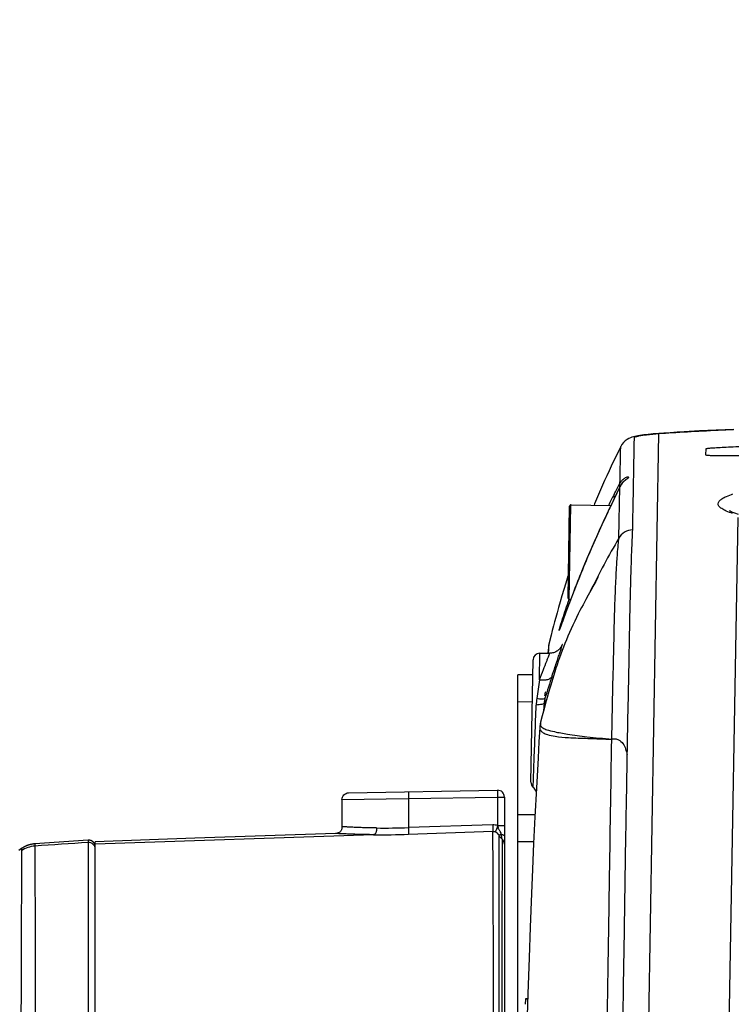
# Model space of a CAD drawing. Header units: millimetres. Extents: x 5828 to 6704, y 123 to 421.
# Tile 224 of 256: x 6447.06 to 6449.69, y 275.88 to 279.51. Entities that reach past the tile are written whole.
import ezdxf

# ---------------------------------------------------------------- set-up
doc = ezdxf.new("R2010")
doc.units = ezdxf.units.MM
doc.layers.add('外形图', color=7, linetype='Continuous')
doc.layers.add('尺寸标注', color=7, linetype='Continuous')
doc.styles.add('微软雅黑', font='msyh.ttc', dxfattribs={"height": 1.5})
doc.dimstyles.new('尺寸标注_1_20比例', dxfattribs={"dimtxt": 1.5, "dimasz": 1.25, "dimexe": 0.5, "dimexo": 0.4, "dimgap": 0.5, "dimtad": 1, "dimdec": 1, "dimlfac": 20, "dimdsep": 46, "dimtxsty": '微软雅黑', "dimcen": 0.09, "dimadec": 0, "dimazin": 0, "dimtp": 0.01, "dimtm": 0.01, "dimtfac": 1, "dimtdec": 1, "dimtofl": 0, "dimtmove": 0, "dimatfit": 3, "dimfxl": 1, "dimtolj": 1, "dimarcsym": 0})

# ---------------------------------------------------------------- blocks, each defined once
blk = doc.blocks.new('*D1094')
at = {"layer": 'Defpoints', "color": 0}
for p in [(6458.0147, 282.1502), (6446.1521, 270.8153), (6458.0147, 270.6863)]:
    blk.add_point(p, dxfattribs=at)
at = {"layer": '尺寸标注', "color": 0, "lineweight": -2}
for p, q in [((6446.1521, 271.2153), (6446.1521, 282.6502)), ((6458.0147, 271.0863), (6458.0147, 282.6502)), ((6447.4021, 282.1502), (6456.7647, 282.1502))]:
    blk.add_line(p, q, dxfattribs=at)
at = {"layer": '尺寸标注', "color": 0}
for points in [[(6447.4021, 282.3585), (6447.4021, 281.9418), (6446.1521, 282.1502)], [(6456.7647, 281.9418), (6456.7647, 282.3585), (6458.0147, 282.1502)]]:
    blk.add_solid(points, dxfattribs=at)
at = {"layer": '尺寸标注', "color": 0, "insert": (6452.2031, 283.4218), "char_height": 1.5, "attachment_point": 5, "style": '微软雅黑'}
blk.add_mtext('\\A1;{\\fAlibaba PuHuiTi 3.0 55 Regular|b0|i0|c134|p18;237.4}', dxfattribs=at)
blk = doc.blocks.new('*D1095')
at = {"layer": 'Defpoints', "color": 0}
for p in [(6458.6099, 287.4405), (6445.5413, 244.9578), (6458.6099, 244.9009)]:
    blk.add_point(p, dxfattribs=at)
at = {"layer": '尺寸标注', "color": 0, "lineweight": -2}
for p, q in [((6445.5413, 245.3578), (6445.5413, 287.9405)), ((6458.6099, 245.3009), (6458.6099, 287.9405)), ((6446.7913, 287.4405), (6457.3599, 287.4405))]:
    blk.add_line(p, q, dxfattribs=at)
at = {"layer": '尺寸标注', "color": 0}
for points in [[(6446.7913, 287.6488), (6446.7913, 287.2322), (6445.5413, 287.4405)], [(6457.3599, 287.2322), (6457.3599, 287.6488), (6458.6099, 287.4405)]]:
    blk.add_solid(points, dxfattribs=at)
at = {"layer": '尺寸标注', "color": 0, "insert": (6451.8537, 288.7121), "char_height": 1.5, "attachment_point": 5, "style": '微软雅黑'}
blk.add_mtext('\\A1;{\\fAlibaba PuHuiTi 3.0 55 Regular|b0|i0|c134|p18;260}', dxfattribs=at)

msp = doc.modelspace()

# ---------------------------------------------------------------- linework, layer by layer
at = {"layer": '外形图', "linetype": 'ByBlock'}
for p, q in [((6449.384, 275.8164), (6449.4219, 277.9843)), ((6449.422, 277.9843), (6449.4218, 277.9845)), ((6449.4218, 277.9844), (6449.4219, 277.9844)), ((6449.5721, 277.9938), (6449.5153, 277.9908)), ((6449.6329, 277.9967), (6449.5721, 277.9938)), ((6449.6979, 277.9994), (6449.6329, 277.9967)), ((6449.3514, 277.977), (6449.3389, 277.9748)), ((6449.3389, 277.9748), (6449.3392, 277.9749)), ((6449.3394, 277.9738), (6449.3398, 277.974)), ((6449.5955, 277.9047), (6449.5959, 277.9286)), ((6449.2775, 277.7877), (6449.2438, 277.7174)), ((6449.2736, 277.598), (6449.2778, 277.7877)), ((6449.2796, 277.7918), (6449.2775, 277.7877)), ((6449.2779, 277.7884), (6449.2775, 277.7877)), ((6449.2777, 277.7881), (6449.2775, 277.7877)), ((6449.2779, 277.7884), (6449.2777, 277.7881)), ((6449.2778, 277.7877), (6449.2779, 277.7884)), ((6449.2558, 277.7424), (6449.2556, 277.7421)), ((6449.2558, 277.7424), (6449.2556, 277.7421)), ((6449.0862, 277.3768), (6449.0922, 277.7168)), ((6449.0911, 277.3717), (6449.0972, 277.7217)), ((6449.0972, 277.7217), (6449.2446, 277.7191)), ((6449.2324, 277.6933), (6449.2216, 277.6703)), ((6449.2438, 277.7174), (6449.2324, 277.6933)), ((6449.2216, 277.6703), (6449.2113, 277.648)), ((6449.6353, 273.1476), (6449.7144, 277.6749)), ((6449.2015, 277.6264), (6449.1921, 277.6055)), ((6449.2113, 277.648), (6449.2015, 277.6264)), ((6449.1831, 277.5852), (6449.1745, 277.5655)), ((6449.1921, 277.6055), (6449.1831, 277.5852)), ((6449.1663, 277.5466), (6449.1585, 277.5284)), ((6449.1745, 277.5655), (6449.1663, 277.5466)), ((6449.1585, 277.5284), (6449.1476, 277.5024)), ((6449.1376, 277.4781), (6449.1283, 277.4552)), ((6449.1476, 277.5024), (6449.1376, 277.4781)), ((6449.1283, 277.4552), (6449.1198, 277.4339)), ((6449.1963, 277.4529), (6449.1888, 277.4393)), ((6449.1979, 277.4559), (6449.1963, 277.4529)), ((6449.0706, 277.4088), (6449.0636, 277.3857)), ((6449.0781, 277.4329), (6449.0706, 277.4088)), ((6449.1119, 277.4141), (6449.1048, 277.3957)), ((6449.1198, 277.4339), (6449.1119, 277.4141)), ((6449.0572, 277.3637), (6449.0512, 277.3431)), ((6449.0636, 277.3857), (6449.0572, 277.3637)), ((6449.0964, 277.3738), (6449.0892, 277.3546)), ((6449.0911, 277.3717), (6449.0956, 277.3717)), ((6449.1048, 277.3957), (6449.0964, 277.3738)), ((6449.152, 277.3722), (6449.1418, 277.3532)), ((6449.161, 277.3888), (6449.152, 277.3722)), ((6449.0512, 277.3431), (6449.0458, 277.3237)), ((6449.0892, 277.3546), (6449.0579, 277.2693)), ((6449.0409, 277.3059), (6449.0365, 277.2896)), ((6449.0458, 277.3237), (6449.0409, 277.3059)), ((6449.0283, 277.2585), (6449.0238, 277.2406)), ((6449.0327, 277.2754), (6449.0283, 277.2585)), ((6449.0365, 277.2896), (6449.0327, 277.2754)), ((6449.0556, 277.2632), (6449.0553, 277.2627)), ((6449.0558, 277.264), (6449.0556, 277.2632)), ((6449.0562, 277.2649), (6449.0558, 277.264)), ((6449.0568, 277.2665), (6449.0562, 277.2649)), ((6449.0579, 277.2693), (6449.0568, 277.2665)), ((6449.0238, 277.2406), (6449.0157, 277.208)), ((6449.0137, 277.1956), (6449.012, 277.174)), ((6449.0132, 277.189), (6449.0124, 277.1792)), ((6449.0127, 277.1824), (6449.0124, 277.1792)), ((6449.0138, 277.1824), (6449.0135, 277.1792)), ((6449.0137, 277.1959), (6449.0137, 277.1957)), ((6449.0142, 277.1889), (6449.0138, 277.1824)), ((6449.0147, 277.1956), (6449.0142, 277.1889)), ((6449.0148, 277.1965), (6449.0147, 277.1956)), ((6449.0157, 277.2079), (6449.0148, 277.1965)), ((6448.9494, 276.6987), (6448.9572, 277.1495)), ((6448.9805, 277.076), (6448.9822, 277.174)), ((6448.9822, 277.174), (6449.0186, 277.174)), ((6449.0134, 277.178), (6449.0131, 277.1741)), ((6449.0135, 277.1792), (6449.0134, 277.178)), ((6448.9563, 277.0948), (6448.9016, 277.0939)), ((6448.9016, 273.9646), (6448.9016, 277.0939)), ((6449.0012, 277.008), (6448.9988, 276.9726)), ((6449.0092, 277.0109), (6449.0034, 276.9897)), ((6448.9545, 276.9948), (6448.9016, 276.9939)), ((6448.998, 276.9908), (6448.9959, 276.9615)), ((6448.998, 276.9908), (6448.998, 276.991)), ((6448.991, 276.9429), (6448.9852, 276.9199)), ((6448.9956, 276.9604), (6448.991, 276.9429)), ((6448.9694, 276.6763), (6448.964, 276.5711)), ((6448.2517, 276.6343), (6448.4973, 276.6381)), ((6448.2763, 276.6593), (6448.8262, 276.6689)), ((6448.4973, 276.6381), (6448.8262, 276.6439)), ((6448.4973, 276.6381), (6448.4973, 276.5311)), ((6448.8262, 276.6439), (6448.8262, 276.5385)), ((6448.8262, 276.6439), (6448.8516, 276.6439)), ((6448.8516, 276.6439), (6448.8516, 276.4999)), ((6448.2517, 276.6343), (6448.2517, 276.5345)), ((6448.9016, 276.5788), (6448.9645, 276.5798)), ((6448.964, 276.5711), (6448.9592, 276.4718)), ((6448.8083, 276.541), (6448.4973, 276.5311)), ((6448.8262, 276.5385), (6448.8516, 276.5385)), ((6448.3687, 276.5048), (6447.3416, 276.47)), ((6447.7084, 276.4916), (6447.3416, 276.4787)), ((6448.2287, 276.5095), (6447.7084, 276.4916)), ((6448.2342, 276.5101), (6448.2276, 276.5095)), ((6448.2292, 276.5095), (6448.2287, 276.5095)), ((6448.2296, 276.5096), (6448.2293, 276.5096)), ((6448.2298, 276.5096), (6448.2297, 276.5096)), ((6448.2301, 276.5096), (6448.2299, 276.5096)), ((6448.2303, 276.5096), (6448.2301, 276.5096)), ((6448.2305, 276.5096), (6448.2304, 276.5096)), ((6448.2308, 276.5096), (6448.2306, 276.5096)), ((6448.2309, 276.5096), (6448.2308, 276.5096)), ((6448.2311, 276.5097), (6448.2309, 276.5096)), ((6448.2314, 276.5097), (6448.2311, 276.5097)), ((6448.2315, 276.5097), (6448.2314, 276.5097)), ((6448.2317, 276.5097), (6448.2316, 276.5097)), ((6448.2319, 276.5097), (6448.2318, 276.5097)), ((6448.2326, 276.5098), (6448.2323, 276.5098)), ((6448.8087, 276.5161), (6448.4977, 276.5062)), ((6448.8516, 276.4997), (6448.8516, 270.2569)), ((6447.1185, 276.4711), (6447.1184, 276.4627)), ((6447.315, 276.4846), (6447.1185, 276.4711)), ((6447.315, 276.4846), (6447.315, 276.476)), ((6447.3416, 261.0672), (6447.3416, 276.4787)), ((6448.8516, 276.4742), (6448.8516, 276.4803)), ((6448.9016, 276.4794), (6448.9596, 276.4803)), ((6448.9592, 276.4718), (6448.955, 276.3776)), ((6447.069, 276.4538), (6447.0689, 276.4455)), ((6448.955, 276.3776), (6448.9512, 276.2882)), ((6448.9512, 276.2882), (6448.9464, 276.1635)), ((6448.9464, 276.1635), (6448.9423, 276.0504)), ((6448.9423, 276.0504), (6448.9381, 275.9184)), ((6448.9381, 275.9184), (6448.9341, 275.7776)), ((6448.9294, 275.8986), (6448.9287, 275.8794)), ((6448.9375, 275.8995), (6448.9294, 275.8996)), ((6448.9294, 275.8996), (6448.9294, 275.8986)), ((6448.9375, 275.8984), (6448.9294, 275.8986))]:
    msp.add_line(p, q, dxfattribs=at)
for points in [[(6449.4218, 277.9845), (6449.4009, 277.9827), (6449.3822, 277.9809), (6449.3658, 277.979), (6449.3514, 277.977)], [(6449.5153, 277.9908), (6449.4887, 277.9892), (6449.4634, 277.9876), (6449.4394, 277.9859), (6449.4219, 277.9845)], [(6449.3392, 277.9749), (6449.3332, 277.9737), (6449.3276, 277.9723), (6449.3221, 277.9707), (6449.3165, 277.9687), (6449.3106, 277.966), (6449.3043, 277.9624), (6449.2976, 277.9576), (6449.291, 277.9514), (6449.2852, 277.9439), (6449.2812, 277.9371)], [(6449.2811, 277.9371), (6449.2725, 277.9197), (6449.2635, 277.9012), (6449.2547, 277.8828), (6449.2461, 277.8646), (6449.2377, 277.8466), (6449.2295, 277.8288), (6449.2215, 277.8111), (6449.2138, 277.7936), (6449.2062, 277.7763), (6449.1988, 277.7592), (6449.1916, 277.7422), (6449.1845, 277.7255), (6449.1824, 277.7202)], [(6449.2965, 277.8118), (6449.2949, 277.8104), (6449.2928, 277.8085), (6449.2905, 277.8062), (6449.2878, 277.8033), (6449.285, 277.8), (6449.2823, 277.7961), (6449.2796, 277.7918)], [(6449.2991, 277.814), (6449.2991, 277.814), (6449.2987, 277.8137), (6449.2965, 277.8118)], [(6449.7153, 277.6856), (6449.7018, 277.6903), (6449.6943, 277.6933), (6449.6887, 277.6958), (6449.6848, 277.6978), (6449.6826, 277.6991), (6449.6822, 277.6995)], [(6449.0877, 277.4632), (6449.0861, 277.458), (6449.0781, 277.4329)], [(6449.1888, 277.4393), (6449.178, 277.4197), (6449.1752, 277.4146), (6449.161, 277.3888)], [(6449.1418, 277.3532), (6449.1363, 277.3427), (6449.1304, 277.3314), (6449.1242, 277.3192), (6449.1177, 277.3061), (6449.1109, 277.2922), (6449.1042, 277.278), (6449.0978, 277.2638), (6449.0916, 277.25), (6449.0858, 277.2365), (6449.0802, 277.2231), (6449.0748, 277.2099), (6449.0696, 277.1968), (6449.0646, 277.1836), (6449.0597, 277.1705), (6449.055, 277.1574), (6449.0504, 277.1445), (6449.046, 277.1316), (6449.0417, 277.1188), (6449.0376, 277.1061), (6449.0336, 277.0936), (6449.0297, 277.0812), (6449.026, 277.0689), (6449.0224, 277.0568), (6449.0189, 277.0449), (6449.0155, 277.0333), (6449.0092, 277.0109)], [(6449.0553, 277.2627), (6449.0552, 277.2622), (6449.0551, 277.2621), (6449.055, 277.262), (6449.055, 277.2619), (6449.055, 277.2618)], [(6449.0157, 277.2079), (6449.0154, 277.2069), (6449.0151, 277.2054), (6449.0148, 277.2041), (6449.0146, 277.2031), (6449.0145, 277.2022), (6449.0144, 277.2015), (6449.0143, 277.2009), (6449.0142, 277.2004), (6449.0141, 277.1999), (6449.0141, 277.1993), (6449.014, 277.1987), (6449.0139, 277.1981), (6449.0138, 277.1975), (6449.0138, 277.1969), (6449.0137, 277.1964), (6449.0137, 277.1959)], [(6449.062, 277.1998), (6449.062, 277.1998), (6449.0619, 277.1996), (6449.0617, 277.1993), (6449.0615, 277.1989), (6449.0612, 277.1984), (6449.0608, 277.1977), (6449.0603, 277.1969), (6449.0597, 277.1959), (6449.059, 277.1949), (6449.0582, 277.1938), (6449.0572, 277.1925), (6449.056, 277.1911), (6449.0546, 277.1896), (6449.053, 277.1879), (6449.0511, 277.1862), (6449.0491, 277.1845), (6449.0469, 277.1829), (6449.0444, 277.1813), (6449.0418, 277.1798), (6449.0389, 277.1784), (6449.0359, 277.1772), (6449.0326, 277.1761), (6449.0292, 277.1752), (6449.0255, 277.1745), (6449.0216, 277.1741), (6449.0186, 277.174)], [(6449.0034, 276.9897), (6449.0006, 276.9795), (6448.9956, 276.9604)], [(6448.9822, 276.9006), (6448.979, 276.8472), (6448.9756, 276.7884), (6448.9694, 276.6763)], [(6448.9852, 276.9199), (6448.9838, 276.9132), (6448.9824, 276.9039), (6448.9822, 276.9006)], [(6448.2323, 276.5098), (6448.2321, 276.5097), (6448.232, 276.5097)], [(6448.2342, 276.5101), (6448.234, 276.51), (6448.2338, 276.51), (6448.2337, 276.51), (6448.2335, 276.5099), (6448.2333, 276.5099), (6448.2332, 276.5099), (6448.233, 276.5099), (6448.2328, 276.5098), (6448.2327, 276.5098), (6448.2326, 276.5098)], [(6447.1185, 276.4711), (6447.1173, 276.471), (6447.116, 276.4709), (6447.1146, 276.4708), (6447.1133, 276.4706), (6447.112, 276.4705), (6447.1107, 276.4703), (6447.1094, 276.4701), (6447.1081, 276.4698), (6447.1068, 276.4696), (6447.1055, 276.4693), (6447.1042, 276.4691), (6447.1029, 276.4688), (6447.1016, 276.4685), (6447.1003, 276.4681), (6447.0991, 276.4678), (6447.0978, 276.4674), (6447.0965, 276.4671), (6447.0953, 276.4667), (6447.094, 276.4663), (6447.0928, 276.4658), (6447.0915, 276.4654), (6447.0903, 276.4649), (6447.089, 276.4645), (6447.0878, 276.464), (6447.0866, 276.4635), (6447.0854, 276.4629), (6447.0842, 276.4624), (6447.083, 276.4618), (6447.0818, 276.4613), (6447.0806, 276.4607), (6447.0794, 276.4601), (6447.0782, 276.4595), (6447.0771, 276.4588), (6447.0759, 276.4582), (6447.0748, 276.4575), (6447.0737, 276.4568), (6447.0725, 276.4561), (6447.0714, 276.4554), (6447.0703, 276.4547), (6447.0692, 276.454), (6447.0592, 276.4471)], [(6447.3416, 276.4597), (6447.3416, 276.4602), (6447.3416, 276.4606), (6447.3416, 276.4611), (6447.3416, 276.4616), (6447.3415, 276.4621), (6447.3415, 276.4625), (6447.3414, 276.463), (6447.3414, 276.4635), (6447.3413, 276.4639), (6447.3412, 276.4644), (6447.3411, 276.4648), (6447.341, 276.4653), (6447.3409, 276.4658), (6447.3408, 276.4662), (6447.3407, 276.4667), (6447.3405, 276.4671), (6447.3404, 276.4676), (6447.3402, 276.468), (6447.3401, 276.4685), (6447.3399, 276.4689), (6447.3397, 276.4693), (6447.3395, 276.4698), (6447.3393, 276.4702), (6447.3391, 276.4706), (6447.3389, 276.471), (6447.3387, 276.4715), (6447.3385, 276.4719), (6447.3383, 276.4723), (6447.338, 276.4727), (6447.3378, 276.4731), (6447.3375, 276.4735), (6447.3373, 276.4739), (6447.337, 276.4742), (6447.3367, 276.4746), (6447.3364, 276.475), (6447.3361, 276.4754), (6447.3358, 276.4757), (6447.3355, 276.4761), (6447.3352, 276.4764), (6447.3349, 276.4768), (6447.3346, 276.4771), (6447.3342, 276.4775), (6447.3339, 276.4778), (6447.3336, 276.4781), (6447.3332, 276.4784), (6447.3329, 276.4787), (6447.3325, 276.479), (6447.3321, 276.4793), (6447.3318, 276.4796), (6447.3314, 276.4799), (6447.331, 276.4802), (6447.3306, 276.4804), (6447.3302, 276.4807), (6447.3298, 276.481), (6447.3294, 276.4812), (6447.329, 276.4814), (6447.3286, 276.4817), (6447.3282, 276.4819), (6447.3278, 276.4821), (6447.3273, 276.4823), (6447.3269, 276.4825), (6447.3265, 276.4827), (6447.326, 276.4829), (6447.3256, 276.483), (6447.3252, 276.4832), (6447.3247, 276.4834), (6447.3243, 276.4835), (6447.3238, 276.4837), (6447.3234, 276.4838), (6447.3229, 276.4839), (6447.3225, 276.484), (6447.322, 276.4841), (6447.3216, 276.4842), (6447.3211, 276.4843), (6447.3206, 276.4844), (6447.3202, 276.4845), (6447.3197, 276.4845), (6447.3192, 276.4846), (6447.3188, 276.4846), (6447.3183, 276.4847), (6447.3178, 276.4847), (6447.3173, 276.4847), (6447.3169, 276.4847), (6447.3164, 276.4847), (6447.3159, 276.4847), (6447.3155, 276.4847), (6447.315, 276.4846)]]:
    msp.add_lwpolyline(points, dxfattribs=at)
for centre, radius, start, end in [((6449.3501, 277.9169), 0.0589, 91.8273, 100.6755), ((6449.3608, 277.7326), 0.1018, 127.1096, 127.7596), ((6449.2988, 277.7918), 0.0229, 190.0076, 191.0247), ((6449.2991, 277.7919), 0.0232, 191.031, 194.7904), ((6449.3366, 277.7595), 0.0655, 153.2616, 153.8264), ((6449.337, 277.7593), 0.0659, 149.5912, 153.2581), ((6449.3374, 277.7591), 0.0663, 148.3872, 149.5934), ((6449.3378, 277.7588), 0.0669, 145.0321, 148.3842), ((6449.3381, 277.7586), 0.0673, 144.5147, 145.0348), ((6451.5452, 276.5804), 2.5751, 152.7386, 153.7513), ((6449.0972, 277.7167), 0.005, 89, 179), ((6449.3268, 277.5682), 0.061, 91.853, 150.743), ((6451.8854, 276.0669), 3.0275, 149.6201, 153.8143), ((6449.0912, 277.3767), 0.005, 179, 269), ((6448.9347, 277.3094), 0.1294, 338.054, 338.6764), ((6449.3008, 277.0963), 0.2604, 156.6694, 156.8641), ((6449.2748, 277.1075), 0.2321, 156.5415, 156.668), ((6448.9822, 277.149), 0.025, 90, 179), ((6459.3344, 275.5999), 10.4586, 171.8862, 172.26803), ((6453.8429, 275.5081), 5.0687, 161.8092, 162.7872), ((6449.2199, 276.9736), 0.2512, 172.3666, 177.8127), ((6449.076, 276.985), 0.0782, 162.9209, 175.6381), ((6449.0718, 277.0106), 0.0722, 162.7795, 175.7486), ((6449.0208, 276.9109), 0.0367, 165.8256, 168.7143), ((6448.9744, 276.6982), 0.025, 179, 228.4178), ((6448.9246, 276.6421), 0.05, 27.6412, 48.4178), ((6448.8266, 276.6439), 0.025, 0, 91), ((6448.4075, 279.1004), 2.5709, 269.3874, 272.001), ((6448.3981, 279.6398), 3.1351, 269.4625, 271.8199), ((6447.1253, 276.3628), 0.1002, 93.9575, 124.2794), ((6451.4725, 213.5774), 63.0359, 93.78164, 93.96072), ((6448.8268, 276.4695), 0.0249, 0.0227, 49.3208)]:
    msp.add_arc(centre, radius, start, end, dxfattribs=at)
for points, knots in [([(6449.3482, 277.9759), (6449.3574, 277.9777), (6449.3819, 277.9809), (6449.4065, 277.9832), (6449.4218, 277.9844)], [0, 0, 0, 0, 0.37869, 1, 1, 1, 1]), ([(6449.4219, 277.9843), (6449.4381, 277.9856), (6449.5296, 277.992), (6449.6213, 277.9962), (6449.6967, 277.9994)], [0, 0, 0, 0, 0.177372, 1, 1, 1, 1]), ([(6449.3249, 277.6291), (6449.3254, 277.6543), (6449.3264, 277.7009), (6449.3276, 277.7655), (6449.3286, 277.8199), (6449.3294, 277.8651), (6449.33, 277.9019), (6449.3305, 277.9278), (6449.3308, 277.9434), (6449.331, 277.951), (6449.3309, 277.9562), (6449.3313, 277.961), (6449.331, 277.9654), (6449.3311, 277.9697), (6449.3349, 277.9724), (6449.3376, 277.9733), (6449.3394, 277.9738)], [0, 0, 0, 0, 0.215915, 0.399956, 0.554749, 0.683041, 0.787554, 0.871008, 0.905693, 0.92142, 0.936126, 0.949879, 0.962662, 0.974818, 0.983801, 1, 1, 1, 1]), ([(6449.3398, 277.974), (6449.3404, 277.9741), (6449.3432, 277.9749), (6449.346, 277.9754), (6449.3482, 277.9759)], [0, 0, 0, 0, 0.212506, 1, 1, 1, 1]), ([(6449.2781, 277.8011), (6449.2784, 277.817), (6449.2788, 277.8397), (6449.2794, 277.8682), (6449.2797, 277.8859), (6449.28, 277.9014), (6449.2803, 277.913), (6449.2805, 277.9213), (6449.2804, 277.9269), (6449.281, 277.932), (6449.2804, 277.9356), (6449.2811, 277.9371)], [0, 0, 0, 0, 0.351963, 0.499238, 0.629029, 0.7426, 0.841246, 0.885231, 0.926161, 0.963788, 1, 1, 1, 1]), ([(6450.0458, 277.9156), (6450.0458, 277.9151), (6450.0437, 277.9147), (6450.0409, 277.914), (6450.0353, 277.9134), (6450.028, 277.9126), (6450.0185, 277.9119), (6450.0023, 277.9107), (6449.9778, 277.9094), (6449.9441, 277.9079), (6449.9057, 277.9064), (6449.864, 277.9051), (6449.8207, 277.9039), (6449.7773, 277.903), (6449.7356, 277.9023), (6449.6972, 277.9019), (6449.6635, 277.9018), (6449.639, 277.902), (6449.6227, 277.9023), (6449.6133, 277.9026), (6449.606, 277.903), (6449.6003, 277.9034), (6449.5976, 277.9039), (6449.5955, 277.9043), (6449.5955, 277.9047)], [0, 0, 0, 0, 0.002835, 0.010212, 0.022246, 0.038852, 0.059879, 0.085128, 0.147294, 0.222976, 0.309282, 0.40291, 0.50028, 0.597659, 0.691311, 0.777634, 0.853302, 0.915401, 0.940593, 0.961546, 0.978063, 0.989997, 0.997265, 1, 1, 1, 1]), ([(6449.5959, 277.9286), (6449.5959, 277.929), (6449.5981, 277.9293), (6449.6007, 277.93), (6449.6064, 277.9305), (6449.6137, 277.9312), (6449.6232, 277.9319), (6449.6395, 277.933), (6449.664, 277.9344), (6449.6976, 277.9359), (6449.736, 277.9374), (6449.7777, 277.9387), (6449.821, 277.9399), (6449.8644, 277.9408), (6449.9061, 277.9415), (6449.9445, 277.9419), (6449.9782, 277.942), (6450.0027, 277.9418), (6450.019, 277.9415), (6450.0285, 277.9412), (6450.0357, 277.9409), (6450.0414, 277.9406), (6450.044, 277.9401), (6450.0462, 277.9399), (6450.0462, 277.9395)], [0, 0, 0, 0, 0.002731, 0.010073, 0.022091, 0.038691, 0.059718, 0.084973, 0.147158, 0.222865, 0.309199, 0.402857, 0.500256, 0.597665, 0.691345, 0.777693, 0.853385, 0.915503, 0.940704, 0.961662, 0.978182, 0.990111, 0.997357, 1, 1, 1, 1]), ([(6449.2561, 277.7599), (6449.2582, 277.7641), (6449.2654, 277.7779), (6449.2728, 277.7916), (6449.2781, 277.8011)], [0, 0, 0, 0, 0.300237, 1, 1, 1, 1]), ([(6449.2781, 277.8011), (6449.2804, 277.8053), (6449.2855, 277.8123), (6449.2941, 277.8195), (6449.3014, 277.8231), (6449.3057, 277.8248), (6449.3099, 277.8245), (6449.3095, 277.8223), (6449.3092, 277.8217)], [0, 0, 0, 0, 0.334985, 0.598702, 0.779809, 0.883133, 0.951357, 1, 1, 1, 1]), ([(6449.2984, 277.8131), (6449.2973, 277.8122), (6449.2917, 277.8077), (6449.2867, 277.8023), (6449.2834, 277.7977)], [0, 0, 0, 0, 0.202076, 1, 1, 1, 1]), ([(6449.3092, 277.8217), (6449.3086, 277.8207), (6449.3052, 277.8179), (6449.3018, 277.8156), (6449.2994, 277.8138)], [0, 0, 0, 0, 0.279936, 1, 1, 1, 1]), ([(6449.2775, 277.7877), (6449.276, 277.7846), (6449.2688, 277.7695), (6449.2615, 277.7544), (6449.2558, 277.7424)], [0, 0, 0, 0, 0.207738, 1, 1, 1, 1]), ([(6449.2556, 277.7421), (6449.2475, 277.7252), (6449.2116, 277.65), (6449.1776, 277.5739), (6449.1527, 277.5145)], [0, 0, 0, 0, 0.225775, 1, 1, 1, 1]), ([(6449.2561, 277.7599), (6449.2556, 277.7589), (6449.2542, 277.7543), (6449.2557, 277.7493), (6449.2575, 277.7461)], [0, 0, 0, 0, 0.230049, 1, 1, 1, 1]), ([(6449.6938, 277.6896), (6449.6858, 277.6922), (6449.6719, 277.6973), (6449.6547, 277.7061), (6449.6434, 277.7148), (6449.6387, 277.7257), (6449.6439, 277.7364), (6449.6554, 277.745), (6449.6729, 277.7538), (6449.687, 277.7588), (6449.6951, 277.7615)], [0, 0, 0, 0, 0.186455, 0.327064, 0.426386, 0.497053, 0.568592, 0.66966, 0.812061, 1, 1, 1, 1]), ([(6449.305, 276.8), (6449.3064, 276.8616), (6449.3081, 276.9781), (6449.3128, 277.1818), (6449.3154, 277.3551), (6449.3199, 277.4956), (6449.322, 277.5683), (6449.3245, 277.6099), (6449.3249, 277.6291)], [0, 0, 0, 0, 0.222795, 0.421513, 0.736906, 0.849614, 0.930229, 1, 1, 1, 1]), ([(6449.248, 276.8578), (6449.2489, 276.914), (6449.2508, 277.0201), (6449.2549, 277.1688), (6449.2576, 277.2967), (6449.261, 277.4019), (6449.2649, 277.4835), (6449.2685, 277.5408), (6449.2719, 277.5762), (6449.2734, 277.5926), (6449.2736, 277.598)], [0, 0, 0, 0, 0.227611, 0.429449, 0.602786, 0.74551, 0.855907, 0.933339, 0.978166, 1, 1, 1, 1]), ([(6449.1527, 277.5145), (6449.1406, 277.4856), (6449.1184, 277.4314), (6449.0901, 277.3575), (6449.0697, 277.3023), (6449.0593, 277.2726), (6449.0552, 277.2623)], [0, 0, 0, 0, 0.347071, 0.650444, 0.877621, 1, 1, 1, 1]), ([(6449.0544, 277.2626), (6449.0579, 277.2754), (6449.0697, 277.3118), (6449.0818, 277.3482), (6449.0901, 277.3718)], [0, 0, 0, 0, 0.346209, 1, 1, 1, 1]), ([(6449.0547, 277.261), (6449.0544, 277.2601), (6449.053, 277.2568), (6449.0537, 277.2599), (6449.0539, 277.2606)], [0, 0, 0, 0, 0.564937, 1, 1, 1, 1]), ([(6449.0275, 277.0904), (6449.0303, 277.0989), (6449.0357, 277.115), (6449.0433, 277.1378), (6449.0499, 277.1577), (6449.0556, 277.1744), (6449.06, 277.1877), (6449.0628, 277.1967), (6449.0644, 277.2018), (6449.0651, 277.2045), (6449.0653, 277.2056), (6449.0655, 277.2067), (6449.0653, 277.2067)], [0, 0, 0, 0, 0.218937, 0.416106, 0.588593, 0.733725, 0.849146, 0.932813, 0.962235, 0.983212, 0.995735, 1, 1, 1, 1]), ([(6449.0653, 277.2067), (6449.0651, 277.2067), (6449.0648, 277.2059), (6449.0641, 277.2048), (6449.0631, 277.2026), (6449.0623, 277.2009), (6449.0619, 277.1999)], [0, 0, 0, 0, 0.075221, 0.266135, 0.574501, 1, 1, 1, 1]), ([(6448.9805, 277.076), (6448.9855, 277.0888), (6448.9945, 277.1116), (6449.0052, 277.1382), (6449.0118, 277.155), (6449.0153, 277.1637), (6449.0173, 277.1696), (6449.0184, 277.1726), (6449.0185, 277.1736)], [0, 0, 0, 0, 0.392587, 0.702283, 0.819874, 0.909718, 0.970117, 1, 1, 1, 1]), ([(6449.0185, 277.1736), (6449.0185, 277.1737), (6449.0186, 277.1739), (6449.0185, 277.174), (6449.0184, 277.174)], [0, 0, 0, 0, 0.69469, 1, 1, 1, 1]), ([(6449.0275, 277.0904), (6449.0264, 277.0872), (6449.0216, 277.081), (6449.0103, 277.0757), (6448.996, 277.0739), (6448.9858, 277.0749), (6448.9805, 277.076)], [0, 0, 0, 0, 0.193802, 0.422011, 0.69405, 1, 1, 1, 1]), ([(6449.0012, 277.008), (6449.0008, 277.0068), (6448.9974, 277.005), (6448.9872, 277.0043), (6448.9778, 277.0056), (6448.9709, 277.007)], [0, 0, 0, 0, 0.1187, 0.325156, 1, 1, 1, 1]), ([(6448.9578, 276.6795), (6448.9579, 276.68), (6448.9577, 276.6821), (6448.9581, 276.6868), (6448.9582, 276.6945), (6448.9589, 276.7105), (6448.9597, 276.737), (6448.9611, 276.7757), (6448.9628, 276.8221), (6448.9653, 276.8921), (6448.9674, 276.9464), (6448.9689, 276.9832)], [0, 0, 0, 0, 0.005149, 0.020528, 0.045945, 0.081082, 0.178626, 0.308261, 0.463463, 0.6364, 1, 1, 1, 1]), ([(6448.998, 276.9908), (6448.9979, 276.9896), (6448.995, 276.987), (6448.9853, 276.9842), (6448.9759, 276.9834), (6448.9689, 276.9832)], [0, 0, 0, 0, 0.114895, 0.319855, 1, 1, 1, 1]), ([(6448.9822, 276.9006), (6448.9821, 276.8986), (6448.9824, 276.894), (6448.9863, 276.8867), (6448.9957, 276.8794), (6449.0137, 276.8722), (6449.0453, 276.866), (6449.0953, 276.8624), (6449.1648, 276.86), (6449.2181, 276.8579), (6449.2475, 276.8569)], [0, 0, 0, 0, 0.022162, 0.048096, 0.085469, 0.147582, 0.254108, 0.428903, 0.684426, 1, 1, 1, 1]), ([(6448.9848, 276.9181), (6448.9844, 276.9159), (6448.9839, 276.9114), (6448.9862, 276.9039), (6448.9947, 276.8967), (6449.0118, 276.8904), (6449.0423, 276.8832), (6449.0917, 276.874), (6449.1624, 276.8648), (6449.2173, 276.86), (6449.248, 276.8578)], [0, 0, 0, 0, 0.023347, 0.04763, 0.080311, 0.13709, 0.240626, 0.414193, 0.672016, 1, 1, 1, 1]), ([(6449.2291, 275.7152), (6449.231, 275.8186), (6449.2348, 276.0214), (6449.2403, 276.402), (6449.245, 276.6791), (6449.2475, 276.8569)], [0, 0, 0, 0, 0.271929, 0.532696, 1, 1, 1, 1]), ([(6449.248, 276.8578), (6449.2501, 276.8578), (6449.2543, 276.8587), (6449.2626, 276.8585), (6449.276, 276.8552), (6449.2902, 276.8415), (6449.299, 276.8211), (6449.3029, 276.8071), (6449.305, 276.8001)], [0, 0, 0, 0, 0.070251, 0.139846, 0.272313, 0.517097, 0.757394, 1, 1, 1, 1]), ([(6449.2816, 275.4181), (6449.2837, 275.5419), (6449.2885, 275.786), (6449.2946, 276.1434), (6449.299, 276.4803), (6449.3037, 276.6968), (6449.305, 276.8)], [0, 0, 0, 0, 0.268749, 0.529973, 0.775943, 1, 1, 1, 1]), ([(6448.2517, 276.6343), (6448.2517, 276.6375), (6448.253, 276.644), (6448.2584, 276.6523), (6448.2666, 276.6578), (6448.2731, 276.6592), (6448.2763, 276.6593)], [0, 0, 0, 0, 0.249723, 0.499971, 0.750264, 1, 1, 1, 1]), ([(6448.4973, 276.6631), (6448.4972, 276.663), (6448.4972, 276.6627), (6448.4972, 276.6624), (6448.4972, 276.662), (6448.4972, 276.6615), (6448.4971, 276.6608), (6448.4971, 276.6598), (6448.4971, 276.6585), (6448.4971, 276.6569), (6448.4971, 276.6553), (6448.4971, 276.6532), (6448.4971, 276.6506), (6448.4971, 276.6475), (6448.4972, 276.6433), (6448.4972, 276.6402), (6448.4973, 276.6381)], [0, 0, 0, 0, 0.01554, 0.031167, 0.046793, 0.062419, 0.093672, 0.124924, 0.18743, 0.249935, 0.312441, 0.374946, 0.499957, 0.624968, 0.749978, 1, 1, 1, 1]), ([(6448.8262, 276.6689), (6448.8261, 276.6688), (6448.8261, 276.6685), (6448.8261, 276.6681), (6448.8261, 276.6677), (6448.8261, 276.6672), (6448.8261, 276.6665), (6448.826, 276.6655), (6448.826, 276.6642), (6448.826, 276.6626), (6448.826, 276.6611), (6448.826, 276.659), (6448.826, 276.6564), (6448.8261, 276.6533), (6448.8261, 276.6491), (6448.8262, 276.646), (6448.8262, 276.6439)], [0, 0, 0, 0, 0.01554, 0.031167, 0.046793, 0.062419, 0.093672, 0.124924, 0.18743, 0.249935, 0.312441, 0.374946, 0.499957, 0.624968, 0.749978, 1, 1, 1, 1]), ([(6448.2517, 276.5345), (6448.2517, 276.5331), (6448.2516, 276.5303), (6448.2511, 276.5263), (6448.25, 276.5223), (6448.248, 276.5186), (6448.2453, 276.5155), (6448.2409, 276.5121), (6448.2369, 276.5107), (6448.2342, 276.5102)], [0, 0, 0, 0, 0.124762, 0.249576, 0.37393, 0.499421, 0.625344, 0.750311, 1, 1, 1, 1]), ([(6448.38, 276.5297), (6448.371, 276.5298), (6448.3537, 276.5301), (6448.3291, 276.5307), (6448.3074, 276.5315), (6448.2889, 276.5323), (6448.2758, 276.533), (6448.2671, 276.5335), (6448.262, 276.5338), (6448.258, 276.534), (6448.255, 276.5342), (6448.253, 276.5343), (6448.252, 276.5344), (6448.2517, 276.5345)], [0, 0, 0, 0, 0.211577, 0.404184, 0.574491, 0.719113, 0.835568, 0.882662, 0.922082, 0.953657, 0.977244, 0.992718, 1, 1, 1, 1]), ([(6448.38, 276.5297), (6448.38, 276.5282), (6448.38, 276.5251), (6448.3794, 276.5191), (6448.378, 276.5134), (6448.3755, 276.5089), (6448.3734, 276.5065), (6448.3711, 276.5052), (6448.3695, 276.5049), (6448.3687, 276.5048)], [0, 0, 0, 0, 0.155498, 0.312345, 0.608943, 0.734074, 0.837302, 0.92265, 1, 1, 1, 1]), ([(6448.4973, 276.5311), (6448.4974, 276.5281), (6448.4976, 276.5222), (6448.4977, 276.5145), (6448.4978, 276.5093), (6448.4978, 276.5068), (6448.4977, 276.5062)], [0, 0, 0, 0, 0.369661, 0.709276, 0.928435, 1, 1, 1, 1]), ([(6448.8083, 276.541), (6448.8084, 276.5379), (6448.8086, 276.532), (6448.8088, 276.5243), (6448.8088, 276.5191), (6448.8088, 276.5167), (6448.8087, 276.5161)], [0, 0, 0, 0, 0.369132, 0.70853, 0.927904, 1, 1, 1, 1]), ([(6448.8262, 276.5385), (6448.8233, 276.5395), (6448.8174, 276.5408), (6448.8113, 276.541), (6448.8083, 276.541)], [0, 0, 0, 0, 0.508576, 1, 1, 1, 1]), ([(6448.8262, 276.5385), (6448.8252, 276.5355), (6448.8234, 276.5298), (6448.8211, 276.5232), (6448.8196, 276.5189), (6448.8189, 276.5169), (6448.8184, 276.5156), (6448.8182, 276.515), (6448.8181, 276.5148)], [0, 0, 0, 0, 0.378784, 0.711397, 0.836998, 0.923406, 0.974326, 1, 1, 1, 1]), ([(6448.8262, 276.5385), (6448.8262, 276.5356), (6448.8274, 276.5312), (6448.8299, 276.526), (6448.8321, 276.5223), (6448.8343, 276.5186), (6448.8369, 276.5134), (6448.8386, 276.5094), (6448.8395, 276.5067)], [0, 0, 0, 0, 0.25184, 0.377137, 0.501236, 0.625246, 0.749765, 1, 1, 1, 1]), ([(6448.228, 276.5095), (6448.228, 276.5095), (6448.2278, 276.5095), (6448.2277, 276.5095), (6448.2276, 276.5095)], [0, 0, 0, 0, 0.338529, 1, 1, 1, 1]), ([(6448.3687, 276.5048), (6448.3587, 276.5049), (6448.3396, 276.5052), (6448.3126, 276.5058), (6448.2887, 276.5066), (6448.2684, 276.5074), (6448.2539, 276.508), (6448.2443, 276.5085), (6448.2388, 276.5088), (6448.2344, 276.509), (6448.2311, 276.5092), (6448.2289, 276.5094), (6448.2279, 276.5094), (6448.2276, 276.5095)], [0, 0, 0, 0, 0.212266, 0.405104, 0.575469, 0.720145, 0.83661, 0.883653, 0.922973, 0.954394, 0.977776, 0.993001, 1, 1, 1, 1]), ([(6448.8181, 276.5148), (6448.8173, 276.5151), (6448.8143, 276.5159), (6448.8111, 276.5161), (6448.8087, 276.5161)], [0, 0, 0, 0, 0.23851, 1, 1, 1, 1]), ([(6448.8094, 273.3694), (6448.8095, 273.4181), (6448.8097, 273.5154), (6448.8102, 273.6612), (6448.8107, 273.8062), (6448.8114, 274.0899), (6448.8113, 274.4142), (6448.8114, 274.7755), (6448.8117, 275.1045), (6448.8119, 275.4132), (6448.8117, 275.6992), (6448.8114, 275.8851), (6448.811, 276.0497), (6448.8106, 276.1912), (6448.8102, 276.3087), (6448.8098, 276.401), (6448.8093, 276.4618), (6448.809, 276.4973), (6448.8088, 276.5105), (6448.8087, 276.5161)], [0, 0, 0, 0, 0.046461, 0.092802, 0.138926, 0.184749, 0.363226, 0.448155, 0.529175, 0.67692, 0.742494, 0.801776, 0.854218, 0.899338, 0.936753, 0.966169, 0.987326, 0.994734, 1, 1, 1, 1]), ([(6448.8316, 276.5026), (6448.8301, 276.5055), (6448.8272, 276.5094), (6448.8222, 276.5131), (6448.8195, 276.5143), (6448.8181, 276.5148)], [0, 0, 0, 0, 0.518409, 0.75915, 1, 1, 1, 1]), ([(6448.8395, 276.5067), (6448.8389, 276.5063), (6448.8376, 276.5056), (6448.8359, 276.5048), (6448.8346, 276.5041), (6448.8336, 276.5036), (6448.8328, 276.5032), (6448.8321, 276.5028), (6448.8318, 276.5027), (6448.8316, 276.5026)], [0, 0, 0, 0, 0.250011, 0.500023, 0.625029, 0.750034, 0.875039, 0.937541, 1, 1, 1, 1]), ([(6448.843, 276.4883), (6448.8407, 276.4903), (6448.8364, 276.4948), (6448.8331, 276.5), (6448.8316, 276.5027)], [0, 0, 0, 0, 0.499497, 1, 1, 1, 1]), ([(6448.8319, 273.3693), (6448.8319, 273.4662), (6448.8322, 273.6593), (6448.8325, 273.9467), (6448.8325, 274.2293), (6448.8325, 274.5892), (6448.8326, 275.009), (6448.8327, 275.4672), (6448.8326, 275.8068), (6448.8324, 276.039), (6448.8323, 276.1799), (6448.8322, 276.2966), (6448.832, 276.3884), (6448.8318, 276.4542), (6448.8317, 276.4895), (6448.8316, 276.5026)], [0, 0, 0, 0, 0.092824, 0.184817, 0.275246, 0.363339, 0.52937, 0.677228, 0.802071, 0.854475, 0.899554, 0.936926, 0.966286, 0.98738, 1, 1, 1, 1]), ([(6448.843, 276.4883), (6448.843, 276.4888), (6448.8428, 276.4907), (6448.8419, 276.4945), (6448.8407, 276.5002), (6448.8399, 276.5045), (6448.8395, 276.5068)], [0, 0, 0, 0, 0.077255, 0.298811, 0.631609, 1, 1, 1, 1]), ([(6448.8395, 276.5067), (6448.8396, 276.5067), (6448.8399, 276.5066), (6448.8402, 276.5066), (6448.8406, 276.5065), (6448.841, 276.5064), (6448.8415, 276.5063), (6448.8424, 276.5061), (6448.8434, 276.5058), (6448.8445, 276.5054), (6448.8456, 276.505), (6448.8469, 276.5045), (6448.8483, 276.5038), (6448.8498, 276.5029), (6448.8508, 276.5019), (6448.8515, 276.5008), (6448.8516, 276.5001), (6448.8516, 276.4997)], [0, 0, 0, 0, 0.022909, 0.046428, 0.069762, 0.092855, 0.138396, 0.182976, 0.269389, 0.351852, 0.42995, 0.503541, 0.636692, 0.750854, 0.846856, 0.927783, 1, 1, 1, 1]), ([(6447.1184, 276.4627), (6447.1184, 276.4552), (6447.1185, 276.4356), (6447.1187, 276.3781), (6447.119, 276.3023), (6447.1192, 276.2086), (6447.1194, 276.0806), (6447.1197, 275.8906), (6447.1206, 275.6291), (6447.1214, 275.3267), (6447.1218, 274.9889), (6447.1223, 274.6879), (6447.1229, 274.434), (6447.1233, 274.2356), (6447.1236, 274.0333), (6447.1232, 273.828), (6447.1223, 273.6206), (6447.1216, 273.4469), (6447.1216, 273.3076), (6447.1218, 273.2032), (6447.122, 273.0989), (6447.1219, 272.995), (6447.1213, 272.8915), (6447.1206, 272.7884), (6447.1205, 272.6856), (6447.1209, 272.583), (6447.1216, 272.4803), (6447.1221, 272.3777), (6447.122, 272.2751), (6447.1214, 272.1382), (6447.1204, 272.0013), (6447.1198, 271.8644), (6447.1197, 271.7275), (6447.12, 271.5906), (6447.1203, 271.4537), (6447.1205, 271.3168), (6447.1204, 271.1455), (6447.1197, 270.94), (6447.1192, 270.7345), (6447.119, 270.5289), (6447.1191, 270.3232), (6447.1194, 270.0488), (6447.1197, 269.7055), (6447.1195, 269.2933), (6447.1191, 268.8808), (6447.1188, 268.4678), (6447.1185, 268.0544), (6447.1179, 267.6405), (6447.1169, 267.2262), (6447.1162, 266.8806), (6447.1159, 266.6038), (6447.1158, 266.3268), (6447.1161, 265.9801), (6447.1165, 265.5638), (6447.1164, 265.147), (6447.1163, 264.869), (6447.1163, 264.7299)], [0, 0, 0, 0, 0.001908, 0.00501, 0.014723, 0.021288, 0.028955, 0.047455, 0.06988, 0.09581, 0.124774, 0.156259, 0.172773, 0.189703, 0.206972, 0.2245, 0.242204, 0.260003, 0.268914, 0.277819, 0.286708, 0.295567, 0.304389, 0.313173, 0.32193, 0.330677, 0.339421, 0.348168, 0.356918, 0.365669, 0.38317, 0.391919, 0.400668, 0.418169, 0.426922, 0.435676, 0.453188, 0.470704, 0.488224, 0.505748, 0.523279, 0.540816, 0.575915, 0.611044, 0.646207, 0.681405, 0.716641, 0.751915, 0.78723, 0.822588, 0.840283, 0.857989, 0.893434, 0.928919, 0.964443, 1, 1, 1, 1]), ([(6447.315, 276.476), (6447.315, 276.456), (6447.315, 276.3971), (6447.3151, 276.2814), (6447.3151, 276.1119), (6447.3152, 275.7884), (6447.3152, 275.2811), (6447.3153, 274.5766), (6447.3153, 273.9242), (6447.3153, 273.4419), (6447.3153, 273.1605), (6447.3153, 272.8809), (6447.3152, 272.5332), (6447.3152, 272.117), (6447.3152, 271.7011), (6447.3151, 271.1462), (6447.315, 270.4521), (6447.3149, 269.3391), (6447.3148, 267.9437), (6447.3146, 266.2637), (6447.3146, 265.1411), (6447.3146, 264.5786)], [0, 0, 0, 0, 0.005054, 0.014844, 0.029176, 0.047796, 0.096414, 0.157092, 0.22544, 0.260921, 0.278704, 0.2964, 0.331428, 0.36638, 0.401334, 0.436301, 0.506289, 0.576374, 0.716945, 0.858146, 1, 1, 1, 1]), ([(6447.3416, 276.4511), (6447.3416, 276.4545), (6447.3402, 276.4613), (6447.3342, 276.4698), (6447.3253, 276.4753), (6447.3184, 276.4762), (6447.315, 276.476)], [0, 0, 0, 0, 0.249668, 0.499538, 0.749682, 1, 1, 1, 1]), ([(6448.843, 276.4884), (6448.8429, 276.4755), (6448.8429, 276.4408), (6448.8427, 276.3758), (6448.8426, 276.285), (6448.8424, 276.1148), (6448.8422, 275.8451), (6448.8419, 275.4601), (6448.8421, 275.092), (6448.8422, 274.7652), (6448.8422, 274.5007), (6448.8422, 274.2265), (6448.8423, 273.9449), (6448.8426, 273.6583), (6448.8428, 273.4659), (6448.8428, 273.3693)], [0, 0, 0, 0, 0.012414, 0.033311, 0.062511, 0.099762, 0.197076, 0.321913, 0.469985, 0.551178, 0.636228, 0.724402, 0.814942, 0.907071, 1, 1, 1, 1]), ([(6447.0689, 276.4455), (6447.0689, 276.4259), (6447.0689, 276.3683), (6447.0688, 276.2849), (6447.0684, 276.1909), (6447.0679, 276.0625), (6447.0674, 275.9178), (6447.0672, 275.7573), (6447.067, 275.5678), (6447.0667, 275.307), (6447.0662, 274.9689), (6447.0661, 274.6678), (6447.0665, 274.4139), (6447.0669, 274.2157), (6447.0672, 274.0136), (6447.0669, 273.8432), (6447.0665, 273.7057), (6447.066, 273.5671), (6447.0657, 273.4282), (6447.066, 273.2893), (6447.0665, 273.1851), (6447.067, 273.0811), (6447.0671, 272.9432), (6447.0663, 272.8059), (6447.0667, 272.6689), (6447.0675, 272.5665), (6447.0684, 272.4641), (6447.0689, 272.3617), (6447.0689, 272.2593), (6447.0683, 272.1227), (6447.0674, 271.9861), (6447.067, 271.8495), (6447.0671, 271.713), (6447.0676, 271.5764), (6447.068, 271.4398), (6447.0683, 271.3031), (6447.0682, 271.1323), (6447.0678, 270.9272), (6447.0674, 270.7221), (6447.0673, 270.4485), (6447.0679, 270.1749), (6447.0685, 269.901), (6447.0689, 269.627), (6447.0691, 269.3528), (6447.0691, 269.0785), (6447.0692, 268.8039), (6447.0694, 268.4605), (6447.0697, 268.0479), (6447.0697, 267.635), (6447.0693, 267.2215), (6447.0691, 266.8767), (6447.0691, 266.6006), (6447.0694, 266.3241), (6447.07, 265.9783), (6447.0705, 265.5629), (6447.0703, 265.1471), (6447.0698, 264.8697), (6447.0696, 264.731)], [0, 0, 0, 0, 0.005017, 0.014769, 0.021364, 0.029067, 0.04765, 0.058441, 0.070164, 0.096179, 0.125219, 0.15676, 0.173293, 0.190236, 0.207512, 0.225041, 0.233875, 0.242741, 0.26053, 0.269434, 0.278331, 0.28721, 0.296058, 0.313641, 0.322391, 0.331132, 0.339872, 0.348614, 0.357358, 0.366103, 0.383591, 0.392334, 0.401077, 0.418566, 0.427313, 0.436062, 0.453562, 0.471065, 0.488572, 0.506084, 0.541129, 0.558662, 0.576204, 0.611311, 0.628877, 0.646452, 0.681628, 0.716841, 0.752093, 0.787386, 0.82272, 0.840404, 0.858098, 0.893517, 0.928976, 0.964472, 1, 1, 1, 1])]:
    msp.add_open_spline(points, degree=3, knots=knots, dxfattribs=at)
for points in [[(6449.2781, 277.8011), (6449.2761, 277.7971), (6449.2754, 277.7922), (6449.2762, 277.7878)], [(6449.0539, 277.2606), (6449.054, 277.2613), (6449.0542, 277.2619), (6449.0544, 277.2626)]]:
    msp.add_open_spline(points, degree=3, dxfattribs=at)

# ---------------------------------------------------------------- dimensions: what is measured, and where the dimension line sits
at = {"layer": '尺寸标注'}
for base, p1, p2, text, picture, middle in [((6458.6099, 287.4405), (6445.5413, 244.9578), (6458.6099, 244.9009), '{\\fAlibaba PuHuiTi 3.0 55 Regular|b0|i0|c134|p18;260}', '*D1095', (6451.8537, 287.4405)), ((6458.0147, 282.1502), (6446.1521, 270.8153), (6458.0147, 270.6863), '{\\fAlibaba PuHuiTi 3.0 55 Regular|b0|i0|c134|p18;237.4}', '*D1094', (6452.2031, 282.1502))]:
    dim = msp.add_linear_dim(base=base, p1=p1, p2=p2, text=text, dimstyle='尺寸标注_1_20比例', dxfattribs=at)
    dim.commit()
    dim.dimension.update_dxf_attribs({"geometry": picture, "text_midpoint": middle, "dimtype": 160})

doc.saveas('drawing.dxf')
